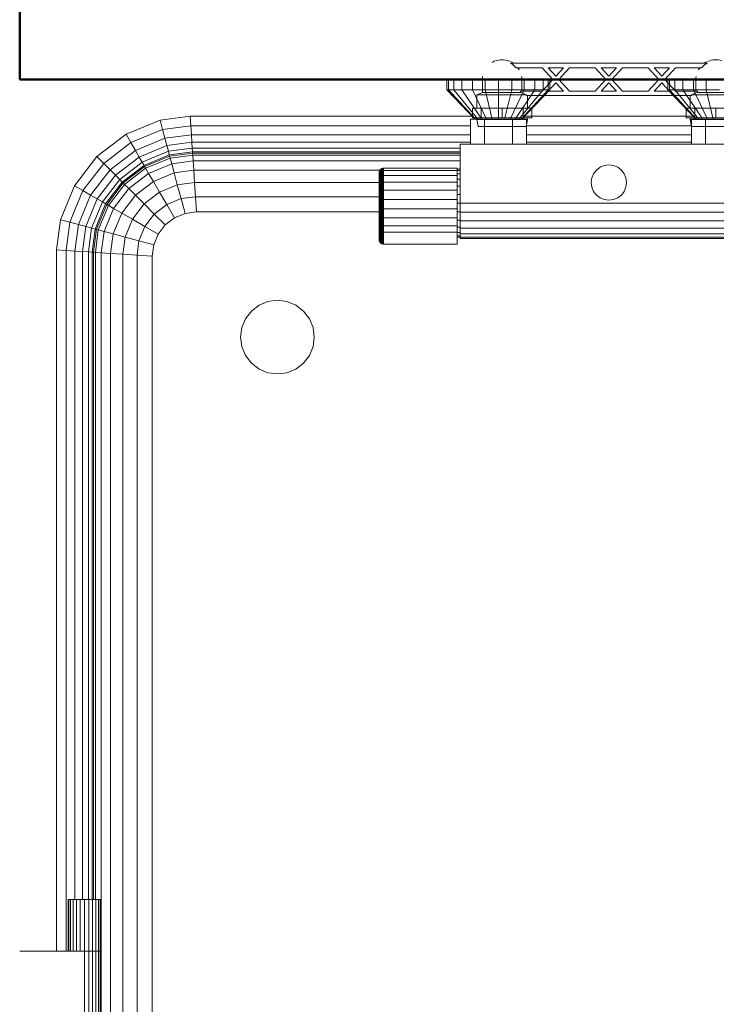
# Model space of a CAD drawing. Header units: millimetres. Extents: x 25703 to 50721, y 2709 to 39176.
# Tile 11 of 65: x 27423 to 27896, y 34669 to 35338. Entities that reach past the tile are written whole.
import ezdxf

# ---------------------------------------------------------------- set-up
doc = ezdxf.new("R2010")
doc.units = ezdxf.units.MM
for name, color, linetype, lineweight in [('A-WALL-____-MCUT', 113, 'Continuous', 50), ('A-WALL-____-OTLN', 113, 'Continuous', 20), ('M-EQPM-____-OTLN', 50, 'Continuous', 20)]:
    doc.layers.add(name, color=color, linetype=linetype, lineweight=lineweight)

# ---------------------------------------------------------------- blocks, each defined once
blk = doc.blocks.new('Прямая форма - V line-610350-В_Этаж 02_Вентиляция')
at = {"layer": 'A-WALL-____-MCUT', "color": 9}
for p, q in [((1100, 0), (400, 0)), ((400, 0), (400, -100)), ((1100, -100), (1100, 0)), ((400, -100), (1005, -100)), ((1027, -100), (1040, -100)), ((1060, -100), (1100, -100))]:
    blk.add_line(p, q, dxfattribs=at)
blk = doc.blocks.new('Прямая форма - SW - 015-610351-В_Этаж 02_Вентиляция')
blk.add_blockref('Прямая форма - V line-610350-В_Этаж 02_Вентиляция', (0, 0))
blk = doc.blocks.new('Прямая форма - V line-612018-В_Этаж 02_Вентиляция')
at = {"layer": 'M-EQPM-____-OTLN', "color": 253}
for p, q in [((-110, 765), (-110, 758)), ((-108.81, 765), (-108.81, 758)), ((-105.31, 765), (-105.31, 758)), ((-99.75, 765), (-99.75, 758)), ((-92.5, 765), (-92.5, 758)), ((-84.06, 765), (-84.06, 758)), ((-75, 765), (-75, 758)), ((-65.94, 765), (-65.94, 758)), ((-57.5, 765), (-57.5, 758)), ((-50.25, 765), (-50.25, 758)), ((-44.69, 765), (-44.69, 758)), ((-41.19, 765), (-41.19, 758)), ((-40, 758), (-40, 765)), ((40, 765), (40, 758)), ((41.19, 758), (41.19, 765)), ((44.69, 758), (44.69, 765)), ((50.25, 758), (50.25, 765)), ((57.5, 758), (57.5, 765)), ((65.94, 758), (65.94, 765)), ((-108.81, 758), (-110, 758)), ((-110, 758), (-91, 738)), ((-105.31, 758), (-108.81, 758)), ((-108.81, 758), (-90.45, 738)), ((-99.75, 758), (-105.31, 758)), ((-105.31, 758), (-88.86, 738)), ((-92.5, 758), (-99.75, 758)), ((-99.75, 758), (-86.31, 738)), ((-84.06, 758), (-92.5, 758)), ((-92.5, 758), (-83, 738)), ((-75, 758), (-84.06, 758)), ((-84.06, 758), (-79.14, 738)), ((-65.94, 758), (-75, 758)), ((-75, 758), (-75, 738)), ((-65.94, 758), (-70.86, 738)), ((-57.5, 758), (-67, 738)), ((-57.5, 758), (-65.94, 758)), ((-50.25, 758), (-63.69, 738)), ((-44.69, 758), (-61.14, 738)), ((-41.19, 758), (-59.55, 738)), ((-59, 738), (-40, 758)), ((-50.25, 758), (-57.5, 758)), ((-44.69, 758), (-50.25, 758)), ((-41.19, 758), (-44.69, 758)), ((-40, 758), (-41.19, 758)), ((41.19, 758), (40, 758)), ((40, 758), (59, 738)), ((59.55, 738), (41.19, 758)), ((44.69, 758), (41.19, 758)), ((61.14, 738), (44.69, 758)), ((50.25, 758), (44.69, 758)), ((63.69, 738), (50.25, 758)), ((57.5, 758), (50.25, 758)), ((65.94, 758), (57.5, 758)), ((57.5, 758), (67, 738)), ((75, 758), (65.94, 758)), ((65.94, 758), (70.86, 738)), ((-327.78, 727.76), (-304.73, 737.3)), ((-304.73, 737.3), (-284.26, 740)), ((-303.04, 731), (-304.73, 737.3)), ((-284.26, 740), (-92.9, 740)), ((-283.84, 733.53), (-284.26, 740)), ((-94, 738), (-84.5, 738)), ((-94, 721), (-94, 738)), ((-84.5, 738), (-65.5, 738)), ((-84.5, 738), (-84.5, 721)), ((-56, 738), (-65.5, 738)), ((-65.5, 738), (-65.5, 721)), ((-57.1, 740), (57.1, 740)), ((-56, 721), (-56, 738)), ((56, 738), (56, 721)), ((65.5, 738), (56, 738)), ((65.5, 721), (65.5, 738)), ((84.5, 738), (65.5, 738)), ((-324.52, 722.11), (-303.04, 731)), ((-303.04, 731), (-283.84, 733.53)), ((-301.47, 725.13), (-303.04, 731)), ((-283.84, 733.53), (-94, 733.53)), ((-283.44, 727.5), (-283.84, 733.53)), ((-56, 733.53), (56, 733.53)), ((-347.57, 712.57), (-327.78, 727.76)), ((-324.52, 722.11), (-327.78, 727.76)), ((-321.48, 716.84), (-301.47, 725.13)), ((-301.47, 725.13), (-283.44, 727.5)), ((-300.12, 720.08), (-301.47, 725.13)), ((-300.12, 720.08), (-283.1, 722.32)), ((-283.44, 727.5), (-94, 727.5)), ((-283.1, 722.32), (-283.44, 727.5)), ((-283.1, 722.32), (-94, 722.32)), ((-282.84, 718.35), (-283.1, 722.32)), ((-56, 727.5), (56, 727.5)), ((-56, 722.32), (56, 722.32)), ((-342.96, 707.96), (-324.52, 722.11)), ((-338.66, 703.66), (-321.48, 716.84)), ((-321.48, 716.84), (-324.52, 722.11)), ((-318.87, 712.32), (-321.48, 716.84)), ((-318.87, 712.32), (-300.12, 720.08)), ((-299.08, 716.21), (-316.86, 708.85)), ((-299.08, 716.21), (-300.12, 720.08)), ((-282.84, 718.35), (-299.08, 716.21)), ((-298.43, 713.78), (-299.08, 716.21)), ((-282.68, 715.85), (-298.43, 713.78)), ((-282.68, 715.85), (-282.84, 718.35)), ((-282.84, 718.35), (-101, 718.35)), ((-282.62, 715), (-282.68, 715.85)), ((-101, 715.85), (-282.68, 715.85)), ((-101, 721), (-101, 681)), ((101, 721), (-101, 721)), ((-362.76, 692.78), (-347.57, 712.57)), ((-342.96, 707.96), (-347.57, 712.57)), ((-318.87, 712.32), (-334.96, 699.96)), ((-316.86, 708.85), (-318.87, 712.32)), ((-298.43, 713.78), (-315.6, 706.66)), ((-298.21, 712.95), (-315.17, 705.92)), ((-314.49, 704.73), (-297.85, 711.62)), ((-298.21, 712.95), (-298.43, 713.78)), ((-282.62, 715), (-298.21, 712.95)), ((-297.85, 711.62), (-298.21, 712.95)), ((-297.85, 711.62), (-282.53, 713.64)), ((-296.81, 707.73), (-297.85, 711.62)), ((-296.81, 707.73), (-282.27, 709.64)), ((-282.53, 713.64), (-282.62, 715)), ((-101, 715), (-282.62, 715)), ((-282.27, 709.64), (-282.53, 713.64)), ((-282.53, 713.64), (-101, 713.64)), ((-281.85, 703.28), (-282.27, 709.64)), ((-282.27, 709.64), (-101, 709.64)), ((-357.11, 689.52), (-342.96, 707.96)), ((-351.84, 686.48), (-338.66, 703.66)), ((-338.66, 703.66), (-342.96, 707.96)), ((-334.96, 699.96), (-338.66, 703.66)), ((-316.86, 708.85), (-332.13, 697.13)), ((-315.6, 706.66), (-330.35, 695.35)), ((-315.17, 705.92), (-329.74, 694.74)), ((-328.77, 693.77), (-314.49, 704.73)), ((-315.6, 706.66), (-316.86, 708.85)), ((-315.17, 705.92), (-315.6, 706.66)), ((-314.49, 704.73), (-315.17, 705.92)), ((-312.47, 701.24), (-314.49, 704.73)), ((-312.47, 701.24), (-296.81, 707.73)), ((-295.15, 701.53), (-296.81, 707.73)), ((-295.15, 701.53), (-281.85, 703.28)), ((-281.85, 703.28), (-281.31, 695)), ((-153, 703.28), (-281.85, 703.28)), ((-156, 701.79), (-155.97, 702.18)), ((-156, 701.79), (-155.97, 702.18)), ((-155.97, 702.18), (-155.77, 702.94)), ((-155.97, 702.18), (-155.77, 702.94)), ((-155.97, 700.68), (-155.97, 702.18)), ((-155.97, 702.18), (-155.97, 700.68)), ((-155.77, 702.94), (-155.38, 703.61)), ((-155.77, 702.94), (-155.38, 703.61)), ((-155.77, 701.39), (-155.77, 702.94)), ((-155.77, 702.94), (-155.77, 701.39)), ((-155.38, 703.61), (-154.83, 704.17)), ((-155.38, 703.61), (-154.83, 704.17)), ((-155.38, 702.02), (-155.38, 703.61)), ((-155.38, 703.61), (-155.38, 702.02)), ((-155.38, 702.02), (-154.83, 702.53)), ((-154.83, 704.17), (-154.15, 704.56)), ((-154.83, 704.17), (-154.15, 704.56)), ((-154.83, 702.53), (-154.83, 704.17)), ((-154.83, 704.17), (-154.83, 702.53)), ((-154.83, 702.53), (-154.15, 702.9)), ((-154.83, 702.53), (-154.83, 699.38)), ((-154.15, 704.56), (-153.39, 704.76)), ((-154.15, 704.56), (-153.39, 704.76)), ((-154.15, 702.9), (-154.15, 704.56)), ((-154.15, 704.56), (-154.15, 702.9)), ((-154.15, 702.9), (-153.39, 703.09)), ((-154.15, 702.9), (-154.15, 699.69)), ((-153.39, 704.76), (-153, 704.79)), ((-153.39, 704.76), (-153, 704.79)), ((-153.39, 703.09), (-153.39, 704.76)), ((-153.39, 704.76), (-153.39, 703.09)), ((-153.39, 703.09), (-153, 703.11)), ((-153.39, 703.09), (-153, 703.11)), ((-153.39, 703.09), (-153.39, 699.85)), ((-153, 704.79), (-103, 704.79)), ((-153, 704.79), (-153, 703.11)), ((-153, 703.11), (-103, 703.11)), ((-153, 703.11), (-153, 699.87)), ((-103, 704.79), (-103, 703.11)), ((-103, 704), (-101, 704)), ((-103, 703.22), (-101, 703.22)), ((-103, 703.11), (-103, 699.87)), ((-10.39, 701), (-8.49, 703.49)), ((-8.49, 703.49), (-6, 705.39)), ((-6, 705.39), (-3.11, 706.59)), ((-3.11, 706.59), (0, 707)), ((0, 707), (3.11, 706.59)), ((3.11, 706.59), (6, 705.39)), ((6, 705.39), (8.49, 703.49)), ((8.49, 703.49), (10.39, 701)), ((-334.96, 699.96), (-347.32, 683.87)), ((-332.13, 697.13), (-343.85, 681.86)), ((-332.13, 697.13), (-334.96, 699.96)), ((-330.35, 695.35), (-332.13, 697.13)), ((-325.92, 690.92), (-312.47, 701.24)), ((-321.39, 686.39), (-309.26, 695.69)), ((-309.26, 695.69), (-312.47, 701.24)), ((-309.26, 695.69), (-295.15, 701.53)), ((-305.09, 688.45), (-309.26, 695.69)), ((-292.99, 693.46), (-295.15, 701.53)), ((-156, 700.32), (-156, 701.79)), ((-156, 701.79), (-156, 700.32)), ((-156, 700.32), (-155.97, 700.68)), ((-156, 700.32), (-155.97, 700.68)), ((-156, 697.49), (-156, 700.32)), ((-156, 700.32), (-156, 697.49)), ((-156, 697.49), (-155.97, 697.8)), ((-156, 697.49), (-155.97, 697.8)), ((-156, 693.5), (-156, 697.49)), ((-156, 697.49), (-156, 693.5)), ((-155.97, 700.68), (-155.77, 701.39)), ((-155.97, 700.68), (-155.77, 701.39)), ((-155.97, 697.8), (-155.97, 700.68)), ((-155.97, 700.68), (-155.97, 697.8)), ((-155.97, 697.8), (-155.77, 698.4)), ((-155.97, 697.8), (-155.77, 698.4)), ((-155.97, 693.73), (-155.97, 697.8)), ((-155.97, 697.8), (-155.97, 693.73)), ((-155.77, 701.39), (-155.38, 702.02)), ((-155.77, 701.39), (-155.38, 702.02)), ((-155.77, 698.4), (-155.77, 701.39)), ((-155.77, 701.39), (-155.77, 698.4)), ((-155.77, 698.4), (-155.38, 698.94)), ((-155.77, 698.4), (-155.77, 694.19)), ((-155.38, 702.02), (-155.38, 698.94)), ((-155.38, 698.94), (-154.83, 699.38)), ((-155.38, 698.94), (-155.38, 694.6)), ((-154.83, 699.38), (-154.15, 699.69)), ((-154.83, 699.38), (-154.83, 694.93)), ((-154.15, 699.69), (-153.39, 699.85)), ((-154.15, 699.69), (-154.15, 695.17)), ((-153.39, 699.85), (-153, 699.87)), ((-153.39, 699.85), (-153.39, 695.29)), ((-153, 699.87), (-103, 699.87)), ((-153, 699.87), (-153, 695.3)), ((-103, 700.92), (-101, 700.92)), ((-103, 699.87), (-103, 695.3)), ((-103, 697.26), (-101, 697.26)), ((-12, 695), (-11.59, 698.11)), ((-11.59, 698.11), (-10.39, 701)), ((10.39, 701), (11.59, 698.11)), ((11.59, 698.11), (12, 695)), ((-372.3, 669.73), (-362.76, 692.78)), ((-366, 668.04), (-357.11, 689.52)), ((-357.11, 689.52), (-362.76, 692.78)), ((-351.84, 686.48), (-357.11, 689.52)), ((-330.35, 695.35), (-341.66, 680.6)), ((-329.74, 694.74), (-340.92, 680.17)), ((-339.73, 679.49), (-328.77, 693.77)), ((-336.24, 677.47), (-325.92, 690.92)), ((-329.74, 694.74), (-330.35, 695.35)), ((-328.77, 693.77), (-329.74, 694.74)), ((-325.92, 690.92), (-328.77, 693.77)), ((-321.39, 686.39), (-325.92, 690.92)), ((-292.99, 693.46), (-305.09, 688.45)), ((-281.31, 695), (-292.99, 693.46)), ((-292.99, 693.46), (-290.47, 684.06)), ((-281.31, 695), (-280.68, 685.35)), ((-155.77, 695), (-281.31, 695)), ((-156, 693.5), (-155.97, 693.73)), ((-156, 693.5), (-155.97, 693.73)), ((-156, 688.62), (-156, 693.5)), ((-156, 693.5), (-156, 688.62)), ((-155.97, 693.73), (-155.77, 694.19)), ((-155.97, 693.73), (-155.77, 694.19)), ((-155.97, 688.77), (-155.97, 693.73)), ((-155.97, 693.73), (-155.97, 688.77)), ((-155.97, 688.77), (-155.77, 689.04)), ((-155.97, 688.77), (-155.77, 689.04)), ((-155.77, 694.19), (-155.38, 694.6)), ((-155.77, 694.19), (-155.77, 689.04)), ((-155.77, 689.04), (-155.38, 689.29)), ((-155.77, 689.04), (-155.77, 683.33)), ((-155.38, 694.6), (-154.83, 694.93)), ((-155.38, 694.6), (-155.38, 689.29)), ((-155.38, 689.29), (-154.83, 689.5)), ((-155.38, 689.29), (-155.38, 683.41)), ((-154.83, 694.93), (-154.15, 695.17)), ((-154.83, 694.93), (-154.83, 689.5)), ((-154.83, 689.5), (-154.15, 689.64)), ((-154.83, 689.5), (-154.83, 683.46)), ((-154.15, 695.17), (-153.39, 695.29)), ((-154.15, 695.17), (-154.15, 689.64)), ((-154.15, 689.64), (-153.39, 689.71)), ((-154.15, 689.64), (-154.15, 683.51)), ((-153.39, 695.29), (-153, 695.3)), ((-153.39, 695.29), (-153.39, 689.71)), ((-153.39, 689.71), (-153, 689.72)), ((-153.39, 689.71), (-153.39, 683.53)), ((-153, 695.3), (-103, 695.3)), ((-153, 695.3), (-153, 689.72)), ((-153, 689.72), (-103, 689.72)), ((-153, 689.72), (-153, 683.53)), ((-103, 695.3), (-103, 689.72)), ((-103, 692.5), (-101, 692.5)), ((-103, 689.72), (-103, 683.53)), ((-11.59, 691.89), (-12, 695)), ((-10.39, 689), (-11.59, 691.89)), ((-8.49, 686.51), (-10.39, 689)), ((10.39, 689), (8.49, 686.51)), ((11.59, 691.89), (10.39, 689)), ((12, 695), (11.59, 691.89)), ((-351.84, 686.48), (-360.13, 666.47)), ((-347.32, 683.87), (-355.08, 665.12)), ((-347.32, 683.87), (-351.84, 686.48)), ((-343.85, 681.86), (-347.32, 683.87)), ((-330.69, 674.26), (-321.39, 686.39)), ((-315.48, 680.48), (-321.39, 686.39)), ((-315.48, 680.48), (-305.09, 688.45)), ((-305.09, 688.45), (-300.22, 680.02)), ((-290.47, 684.06), (-300.22, 680.02)), ((-280.68, 685.35), (-290.47, 684.06)), ((-290.47, 684.06), (-287.76, 673.98)), ((-280.68, 685.35), (-280, 675)), ((-155.77, 685.35), (-280.68, 685.35)), ((-156, 688.62), (-155.97, 688.77)), ((-156, 688.62), (-155.97, 688.77)), ((-156, 683.21), (-156, 688.62)), ((-156, 688.62), (-156, 683.21)), ((-156, 683.21), (-155.97, 683.25)), ((-156, 683.21), (-155.97, 683.25)), ((-156, 677.64), (-156, 683.21)), ((-156, 683.21), (-156, 677.64)), ((-155.97, 683.25), (-155.97, 688.77)), ((-155.97, 688.77), (-155.97, 683.25)), ((-155.97, 683.25), (-155.77, 683.33)), ((-155.97, 683.25), (-155.77, 683.33)), ((-155.97, 677.58), (-155.97, 683.25)), ((-155.97, 683.25), (-155.97, 677.58)), ((-155.77, 683.33), (-155.38, 683.41)), ((-155.77, 683.33), (-155.77, 677.46)), ((-155.38, 683.41), (-154.83, 683.46)), ((-155.38, 683.41), (-155.38, 677.35)), ((-154.83, 683.46), (-154.15, 683.51)), ((-154.83, 683.46), (-154.83, 677.26)), ((-154.15, 683.51), (-153.39, 683.53)), ((-154.15, 683.51), (-154.15, 677.2)), ((-153.39, 683.53), (-153, 683.53)), ((-153.39, 683.53), (-153.39, 677.16)), ((-153, 683.53), (-103, 683.53)), ((-153, 683.53), (-153, 677.16)), ((-103, 686.95), (-101, 686.95)), ((-103, 683.53), (-103, 677.16)), ((-6, 684.61), (-8.49, 686.51)), ((-3.11, 683.41), (-6, 684.61)), ((0, 683), (-3.11, 683.41)), ((3.11, 683.41), (0, 683)), ((6, 684.61), (3.11, 683.41)), ((8.49, 686.51), (6, 684.61)), ((-343.85, 681.86), (-351.21, 664.08)), ((-341.66, 680.6), (-348.78, 663.43)), ((-340.92, 680.17), (-347.95, 663.21)), ((-346.62, 662.85), (-339.73, 679.49)), ((-341.66, 680.6), (-343.85, 681.86)), ((-342.73, 661.81), (-336.24, 677.47)), ((-340.92, 680.17), (-341.66, 680.6)), ((-339.73, 679.49), (-340.92, 680.17)), ((-336.24, 677.47), (-339.73, 679.49)), ((-330.69, 674.26), (-336.24, 677.47)), ((-323.45, 670.09), (-315.48, 680.48)), ((-308.6, 673.6), (-315.48, 680.48)), ((-300.22, 680.02), (-308.6, 673.6)), ((-300.22, 680.02), (-295, 670.98)), ((-155.97, 677.58), (-156, 677.64)), ((-156, 677.64), (-156, 672.31)), ((-156, 672.31), (-156, 677.64)), ((-156, 677.64), (-155.97, 677.58)), ((-155.77, 677.46), (-155.97, 677.58)), ((-155.97, 677.58), (-155.97, 672.15)), ((-155.97, 672.15), (-155.97, 677.58)), ((-155.97, 677.58), (-155.77, 677.46)), ((-155.38, 677.35), (-155.77, 677.46)), ((-155.77, 677.46), (-155.77, 671.83)), ((-154.83, 677.26), (-155.38, 677.35)), ((-155.38, 677.35), (-155.38, 671.55)), ((-154.15, 677.2), (-154.83, 677.26)), ((-154.83, 677.26), (-154.83, 671.32)), ((-153.39, 677.16), (-154.15, 677.2)), ((-154.15, 677.2), (-154.15, 671.15)), ((-153, 677.16), (-153.39, 677.16)), ((-153.39, 677.16), (-153.39, 671.07)), ((-103, 677.16), (-153, 677.16)), ((-153, 677.16), (-153, 671.06)), ((-103, 681), (-101, 681)), ((-103, 677.16), (-103, 671.06)), ((-101, 681), (101, 681)), ((-101, 674.79), (-101, 681)), ((-375, 649.26), (-372.3, 669.73)), ((-366, 668.04), (-372.3, 669.73)), ((-336.53, 660.15), (-330.69, 674.26)), ((-323.45, 670.09), (-330.69, 674.26)), ((-328.46, 657.99), (-323.45, 670.09)), ((-315.02, 665.22), (-323.45, 670.09)), ((-308.6, 673.6), (-315.02, 665.22)), ((-308.6, 673.6), (-301.21, 666.21)), ((-295, 670.98), (-301.21, 666.21)), ((-295, 670.98), (-301.21, 666.21)), ((-287.76, 673.98), (-295, 670.98)), ((-287.76, 673.98), (-295, 670.98)), ((-280, 675), (-287.76, 673.98)), ((-280, 675), (-287.76, 673.98)), ((-155.77, 675), (-280, 675)), ((-155.77, 675), (-280, 675)), ((-156, 672.31), (-155.97, 672.15)), ((-156, 672.31), (-156, 667.59)), ((-156, 667.59), (-156, 672.31)), ((-156, 672.31), (-155.97, 672.15)), ((-155.97, 672.15), (-155.77, 671.83)), ((-155.97, 672.15), (-155.97, 667.34)), ((-155.97, 667.34), (-155.97, 672.15)), ((-155.97, 672.15), (-155.77, 671.83)), ((-155.77, 671.83), (-155.38, 671.55)), ((-155.77, 671.83), (-155.77, 666.85)), ((-155.38, 671.55), (-154.83, 671.32)), ((-155.38, 671.55), (-155.38, 666.41)), ((-154.83, 671.32), (-154.15, 671.15)), ((-154.83, 671.32), (-154.83, 666.06)), ((-154.15, 671.15), (-153.39, 671.07)), ((-154.15, 671.15), (-154.15, 665.8)), ((-153.39, 671.07), (-153, 671.06)), ((-153.39, 671.07), (-153.39, 665.67)), ((-153, 671.06), (-103, 671.06)), ((-153, 671.06), (-153, 665.66)), ((-103, 675.05), (-101, 675.05)), ((-103, 671.06), (-103, 665.66)), ((-103, 669.5), (-101, 669.5)), ((-101, 669), (-101, 674.79)), ((-101, 674.79), (101, 674.79)), ((-101, 664.03), (-101, 669)), ((101, 669), (-101, 669)), ((-368.53, 648.84), (-366, 668.04)), ((-360.13, 666.47), (-366, 668.04)), ((-360.13, 666.47), (-362.5, 648.44)), ((-355.08, 665.12), (-360.13, 666.47)), ((-355.08, 665.12), (-357.32, 648.1)), ((-351.21, 664.08), (-355.08, 665.12)), ((-351.21, 664.08), (-353.35, 647.84)), ((-348.78, 663.43), (-351.21, 664.08)), ((-348.78, 663.43), (-350.85, 647.68)), ((-347.95, 663.21), (-350, 647.62)), ((-347.95, 663.21), (-348.78, 663.43)), ((-348.64, 647.53), (-346.62, 662.85)), ((-346.62, 662.85), (-347.95, 663.21)), ((-342.73, 661.81), (-346.62, 662.85)), ((-319.06, 655.47), (-315.02, 665.22)), ((-315.02, 665.22), (-305.98, 660)), ((-301.21, 666.21), (-305.98, 660)), ((-301.21, 666.21), (-305.98, 660)), ((-156, 667.59), (-155.97, 667.34)), ((-156, 667.59), (-156, 663.68)), ((-156, 663.68), (-156, 667.59)), ((-156, 667.59), (-155.97, 667.34)), ((-156, 663.68), (-155.97, 663.38)), ((-156, 663.68), (-155.97, 663.38)), ((-155.97, 667.34), (-155.77, 666.85)), ((-155.97, 667.34), (-155.97, 663.38)), ((-155.97, 663.38), (-155.97, 667.34)), ((-155.97, 667.34), (-155.77, 666.85)), ((-155.97, 663.38), (-155.77, 662.79)), ((-155.97, 663.38), (-155.97, 655.69)), ((-155.77, 666.85), (-155.38, 666.41)), ((-155.77, 666.85), (-155.77, 662.79)), ((-155.77, 662.79), (-155.38, 662.26)), ((-155.77, 662.79), (-155.77, 654.93)), ((-155.38, 666.41), (-154.83, 666.06)), ((-155.38, 666.41), (-155.38, 662.26)), ((-155.38, 662.26), (-154.83, 661.82)), ((-155.38, 662.26), (-155.38, 654.25)), ((-154.83, 666.06), (-154.15, 665.8)), ((-154.83, 666.06), (-154.83, 661.82)), ((-154.15, 665.8), (-153.39, 665.67)), ((-154.15, 665.8), (-154.15, 661.52)), ((-153.39, 665.67), (-153, 665.66)), ((-153.39, 665.67), (-153.39, 661.36)), ((-153, 665.66), (-103, 665.66)), ((-153, 665.66), (-153, 661.34)), ((-103, 665.66), (-103, 661.34)), ((-103, 664.74), (-101, 664.74)), ((-101, 660.22), (-101, 664.03)), ((101, 664.03), (-101, 664.03)), ((-344.64, 647.27), (-342.73, 661.81)), ((-336.53, 660.15), (-342.73, 661.81)), ((-338.28, 646.85), (-336.53, 660.15)), ((-328.46, 657.99), (-336.53, 660.15)), ((-330, 646.31), (-328.46, 657.99)), ((-319.06, 655.47), (-328.46, 657.99)), ((-320.35, 645.68), (-319.06, 655.47)), ((-308.98, 652.76), (-319.06, 655.47)), ((-305.98, 660), (-308.98, 652.76)), ((-305.98, 660), (-308.98, 652.76)), ((-155.97, 655.69), (-155.77, 654.93)), ((-154.83, 661.82), (-154.15, 661.52)), ((-154.83, 661.82), (-154.83, 653.7)), ((-154.15, 661.52), (-153.39, 661.36)), ((-154.15, 661.52), (-154.15, 653.31)), ((-153.39, 661.36), (-153, 661.34)), ((-153.39, 661.36), (-153.39, 653.11)), ((-153, 661.34), (-103, 661.34)), ((-153, 661.34), (-153, 653.08)), ((-103, 661.34), (-103, 653.08)), ((-103, 661.08), (-101, 661.08)), ((-103, 658.78), (-101, 658.78)), ((-103, 658), (-101, 658)), ((-101, 657.82), (-101, 660.22)), ((101, 660.22), (-101, 660.22)), ((-101, 657), (-101, 657.82)), ((101, 657.82), (-101, 657.82)), ((101, 657), (-101, 657)), ((-375, 173), (-375, 649.26)), ((-368.53, 648.84), (-375, 649.26)), ((-362.5, 648.44), (-368.53, 648.84)), ((-368.53, 648.84), (-368.53, 173)), ((-308.98, 652.76), (-310, 645)), ((-308.98, 652.76), (-310, 645)), ((-155.77, 654.93), (-155.38, 654.25)), ((-155.38, 654.25), (-154.83, 653.7)), ((-154.83, 653.7), (-154.15, 653.31)), ((-154.15, 653.31), (-153.39, 653.11)), ((-153.39, 653.11), (-153, 653.08)), ((-153, 653.08), (-103, 653.08)), ((-362.5, 648.44), (-362.5, 208)), ((-357.32, 648.1), (-362.5, 648.44)), ((-353.35, 647.84), (-357.32, 648.1)), ((-357.32, 648.1), (-357.32, 208)), ((-353.35, 647.84), (-353.35, 208)), ((-350.85, 647.68), (-353.35, 647.84)), ((-350, 647.62), (-350.85, 647.68)), ((-350.85, 647.68), (-350.85, 208)), ((-348.64, 647.53), (-350, 647.62)), ((-350, 647.62), (-350, 208)), ((-348.64, 208), (-348.64, 647.53)), ((-344.64, 647.27), (-348.64, 647.53)), ((-344.64, -647.27), (-344.64, 647.27)), ((-338.28, 646.85), (-344.64, 647.27)), ((-338.28, -646.85), (-338.28, 646.85)), ((-330, 646.31), (-338.28, 646.85)), ((-330, -646.31), (-330, 646.31)), ((-320.35, 645.68), (-330, 646.31)), ((-320.35, -645.68), (-320.35, 645.68)), ((-310, 645), (-320.35, 645.68)), ((-310, 645), (-310, 0)), ((-310, -645), (-310, 645)), ((-242.68, 607.68), (-237.5, 611.65)), ((-237.5, 611.65), (-231.47, 614.15)), ((-231.47, 614.15), (-225, 615)), ((-225, 615), (-218.53, 614.15)), ((-218.53, 614.15), (-212.5, 611.65)), ((-212.5, 611.65), (-207.32, 607.68)), ((-249.15, 596.47), (-246.65, 602.5)), ((-246.65, 602.5), (-242.68, 607.68)), ((-207.32, 607.68), (-203.35, 602.5)), ((-203.35, 602.5), (-200.85, 596.47)), ((-250, 590), (-249.15, 596.47)), ((-200.85, 596.47), (-200, 590)), ((-249.15, 583.53), (-250, 590)), ((-200, 590), (-200.85, 583.53)), ((-246.65, 577.5), (-249.15, 583.53)), ((-200.85, 583.53), (-203.35, 577.5)), ((-242.68, 572.32), (-246.65, 577.5)), ((-203.35, 577.5), (-207.32, 572.32)), ((-237.5, 568.35), (-242.68, 572.32)), ((-207.32, 572.32), (-212.5, 568.35)), ((-231.47, 565.85), (-237.5, 568.35)), ((-225, 565), (-231.47, 565.85)), ((-218.53, 565.85), (-225, 565)), ((-212.5, 568.35), (-218.53, 565.85)), ((-367, 208), (-366.63, 208)), ((-367, 173), (-367, 208)), ((-366.63, 208), (-365.53, 208)), ((-366.63, 173), (-366.63, 208)), ((-365.53, 208), (-363.78, 208)), ((-365.53, 173), (-365.53, 208)), ((-363.78, 208), (-361.5, 208)), ((-363.78, 173), (-363.78, 208)), ((-361.5, 208), (-358.85, 208)), ((-361.5, 173), (-361.5, 208)), ((-358.85, 208), (-356, 208)), ((-358.85, 173), (-358.85, 208)), ((-356, 208), (-353.15, 208)), ((-356, 173), (-356, 208)), ((-353.15, 208), (-350.5, 208)), ((-353.15, 173), (-353.15, 208)), ((-350.5, 208), (-348.22, 208)), ((-350.5, 173), (-350.5, 208)), ((-348.22, 208), (-346.47, 208)), ((-348.22, 173), (-348.22, 208)), ((-346.47, 208), (-345.37, 208)), ((-346.47, 173), (-346.47, 208)), ((-345.37, 208), (-345, 208)), ((-345.37, 173), (-345.37, 208)), ((-345, 173), (-345, 208)), ((-400, 173), (-356, 173)), ((-353.15, 173), (-356, 173)), ((-356, 173), (-353.15, 173)), ((-356, 120), (-356, 173)), ((-350.5, 173), (-353.15, 173)), ((-353.15, 173), (-350.5, 173)), ((-353.15, 120), (-353.15, 173)), ((-348.22, 173), (-350.5, 173)), ((-350.5, 173), (-348.22, 173)), ((-350.5, 120), (-350.5, 173)), ((-346.47, 173), (-348.22, 173)), ((-348.22, 173), (-346.47, 173)), ((-348.22, 120), (-348.22, 173)), ((-345.37, 173), (-346.47, 173)), ((-346.47, 173), (-345.37, 173)), ((-346.47, 120), (-346.47, 173)), ((-345, 173), (-345.37, 173)), ((-345.37, 173), (-345, 173)), ((-345.37, 120), (-345.37, 173)), ((-345, 120), (-345, 173))]:
    blk.add_line(p, q, dxfattribs=at)
blk = doc.blocks.new('Прямая форма - FU - 055-612019-В_Этаж 02_Вентиляция')
blk.add_blockref('Прямая форма - V line-612018-В_Этаж 02_Вентиляция', (0, 0))
blk = doc.blocks.new('V line_ifc_RVT-1-В_Этаж 02_Вентиляция')
at = {"layer": 'A-WALL-____-OTLN', "color": 253, "lineweight": 20}
blk.add_blockref('Прямая форма - SW - 015-610351-В_Этаж 02_Вентиляция', (27023.24, 35397.63), dxfattribs=at)
at = {"layer": 'M-EQPM-____-OTLN', "color": 253, "lineweight": 20}
blk.add_blockref('Прямая форма - FU - 055-612019-В_Этаж 02_Вентиляция', (27823.24, 34532.63), dxfattribs=at)
blk = doc.blocks.new('VTp_724_0 Водорозетка двойная - VTp_724_0-V4-В_Этаж 02_Вентиляция')
at = {"layer": 'M-EQPM-____-OTLN'}
for p, q in [((66.71, 11), (-66.71, 11)), ((-62.98, 8), (-45.3, 8)), ((-45.3, 8), (-38.02, 0)), ((-36, 2.23), (-41.25, 8)), ((-41.25, 8), (-30.75, 8)), ((-30.75, 8), (-36, 2.23)), ((-33.98, 0), (-26.7, 8)), ((-26.7, 8), (-9.3, 8)), ((-9.3, 8), (-2.02, 0)), ((0, 2.23), (-5.25, 8)), ((-5.25, 8), (5.25, 8)), ((5.25, 8), (0, 2.23)), ((2.02, 0), (9.3, 8)), ((9.3, 8), (26.7, 8)), ((26.7, 8), (33.98, 0)), ((36, 2.23), (30.75, 8)), ((30.75, 8), (41.25, 8)), ((41.25, 8), (36, 2.23)), ((38.02, 0), (45.3, 8)), ((45.3, 8), (62.98, 8)), ((-85.9, 0), (-85.9, -8.8)), ((-59.1, -8), (-59.1, 0)), ((-38.02, 0), (-45.3, -8)), ((-26.7, -8), (-33.98, 0)), ((-2.02, 0), (-9.3, -8)), ((9.3, -8), (2.02, 0)), ((33.98, 0), (26.7, -8)), ((45.3, -8), (38.02, 0)), ((59.1, 0), (59.1, -8)), ((85.9, -8.8), (85.9, 0)), ((-41.25, -8), (-36, -2.23)), ((-36, -2.23), (-30.75, -8)), ((-5.25, -8), (0, -2.23)), ((0, -2.23), (5.25, -8)), ((30.75, -8), (36, -2.23)), ((36, -2.23), (41.25, -8)), ((-85.9, -8.8), (-89.75, -10.4)), ((-89.75, -10.4), (-89.75, -19.4)), ((-89.75, -10.4), (-55.99, -10.4)), ((-85.9, -8.8), (-60.07, -8.8)), ((-45.3, -8), (-60.07, -8)), ((-60.07, -8), (-60.07, -8.8)), ((-55.99, -10.4), (-55.99, -11)), ((-55.99, -11), (55.99, -11)), ((-55.25, -19.4), (-55.25, -11)), ((-30.75, -8), (-41.25, -8)), ((-9.3, -8), (-26.7, -8)), ((5.25, -8), (-5.25, -8)), ((26.7, -8), (9.3, -8)), ((41.25, -8), (30.75, -8)), ((60.07, -8), (45.3, -8)), ((55.25, -11), (55.25, -19.4)), ((55.99, -10.4), (89.75, -10.4)), ((55.99, -11), (55.99, -10.4)), ((60.07, -8.8), (60.07, -8)), ((60.07, -8.8), (85.9, -8.8)), ((89.75, -10.4), (85.9, -8.8)), ((89.75, -19.4), (89.75, -10.4)), ((-92.58, -19.4), (-86.7, -19.4)), ((-92.58, -26.1), (-92.58, -19.4)), ((-86.7, -19.4), (-72.5, -19.4)), ((-86.7, -26.1), (-86.7, -19.4)), ((-72.5, -19.4), (-58.3, -19.4)), ((-72.5, -26.1), (-72.5, -19.4)), ((-58.3, -19.4), (-52.42, -19.4)), ((-58.3, -19.4), (-58.3, -26.1)), ((-52.42, -26.1), (-52.42, -19.4)), ((52.42, -19.4), (58.3, -19.4)), ((52.42, -26.1), (52.42, -19.4)), ((58.3, -19.4), (72.5, -19.4)), ((58.3, -26.1), (58.3, -19.4)), ((72.5, -19.4), (86.7, -19.4)), ((72.5, -26.1), (72.5, -19.4)), ((86.7, -19.4), (92.58, -19.4)), ((86.7, -19.4), (86.7, -26.1)), ((92.58, -26.1), (92.58, -19.4)), ((-86.7, -26.1), (-92.58, -26.1)), ((-89.75, -26.1), (-89.75, -27.2)), ((-72.5, -26.1), (-86.7, -26.1)), ((-58.3, -26.1), (-72.5, -26.1)), ((-52.42, -26.1), (-58.3, -26.1)), ((-55.25, -27.2), (-55.25, -26.1)), ((58.3, -26.1), (52.42, -26.1)), ((55.25, -26.1), (55.25, -27.2)), ((72.5, -26.1), (58.3, -26.1)), ((86.7, -26.1), (72.5, -26.1)), ((92.58, -26.1), (86.7, -26.1)), ((89.75, -27.2), (89.75, -26.1)), ((-89.75, -27.2), (-88.85, -32)), ((-89.75, -27.2), (-59.29, -27.2)), ((-88.85, -32), (-56.15, -32)), ((-58.67, -27.2), (-55.25, -27.2)), ((-56.15, -32), (-55.25, -27.2)), ((55.25, -27.2), (56.15, -32)), ((55.25, -27.2), (89.75, -27.2)), ((56.15, -32), (88.85, -32)), ((88.85, -32), (89.75, -27.2))]:
    blk.add_line(p, q, dxfattribs=at)
for centre, radius, start, end in [((-72.5, 0), 13.4, 66.35114, 120), ((72.5, 0), 13.4, 71.89097, 113.64886), ((-72.5, 0), 13.4, 53.69347, 63.10636), ((-72.5, 0), 13.4, 32.67419, 37.02644), ((-72.5, 0), 13.4, 31.22231, 36.91825), ((-72.5, 0), 13.4, 29.20907, 36.65641), ((72.5, 0), 13.4, 143.34359, 150.79093), ((72.5, 0), 13.4, 143.08175, 148.77769), ((72.5, 0), 13.4, 142.97356, 147.32581), ((72.5, 0), 13.4, 116.89364, 126.30653), ((-72.5, 0), 13.4, 171.7848, 180), ((-72.5, 0), 13.4, 360, 8.16795), ((-72.5, 0), 13.4, 0, 7.43914), ((72.5, 0), 13.4, 171.83205, 180), ((72.5, 0), 13.4, 172.56086, 180), ((72.5, 0), 13.4, 0, 8.2152), ((-212.07, -402.15), 421.7, 68.27635, 68.87145), ((212.07, -402.15), 421.7, 111.12855, 111.72365)]:
    blk.add_arc(centre, radius, start, end, dxfattribs=at)
for points in [[(-66.71, 11), (-65.99, 10.62), (-64.66, 9.75), (-63.51, 8.62), (-62.98, 8)], [(62.98, 8), (63.51, 8.62), (64.66, 9.75), (65.99, 10.62), (66.71, 11)]]:
    blk.add_open_spline(points, degree=3, dxfattribs=at)

msp = doc.modelspace()

# ---------------------------------------------------------------- block references
at = {"lineweight": 9}
msp.add_blockref('V line_ifc_RVT-1-В_Этаж 02_Вентиляция', (0, 0), dxfattribs=at)
at = {"layer": 'M-EQPM-____-OTLN'}
msp.add_blockref('VTp_724_0 Водорозетка двойная - VTp_724_0-V4-В_Этаж 02_Вентиляция', (27823.24, 35297.63), dxfattribs=at)

doc.saveas('drawing.dxf')
